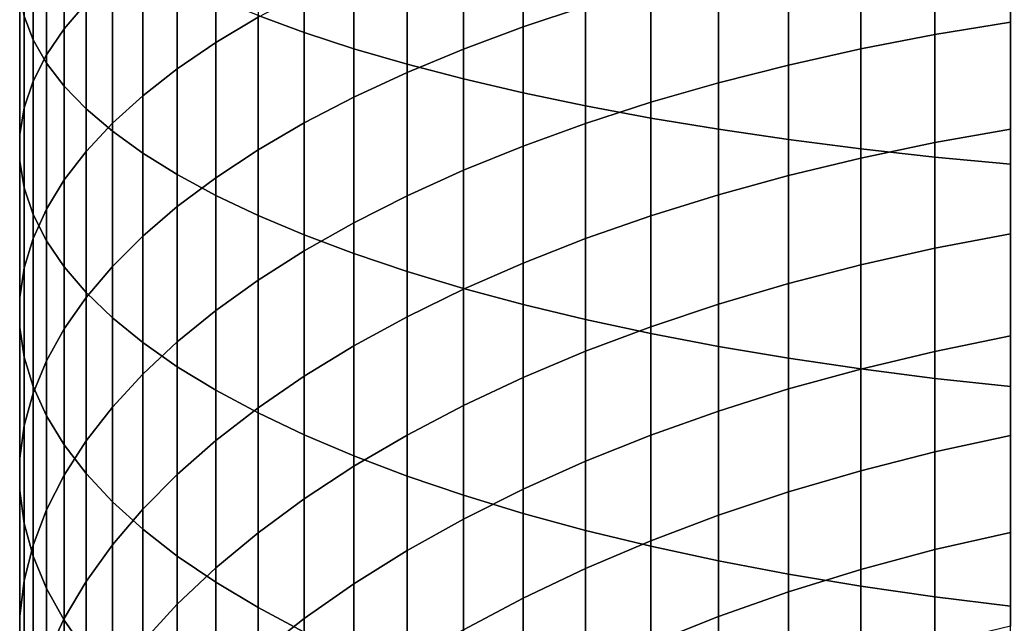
# Model space of a CAD drawing. Header units: metres. Extents: x -109 to 109, y -342 to 66.
# Tile 36 of 256: x -11 to -3.62, y -303.34 to -298.82. Entities that reach past the tile are written whole.
import ezdxf

# ---------------------------------------------------------------- set-up
doc = ezdxf.new("R2010")
doc.units = ezdxf.units.M
doc.layers.add('solid_K_24_62_16_000B91', color=7, linetype='CONTINUOUS')

msp = doc.modelspace()

# ---------------------------------------------------------------- linework, layer by layer
at = {"layer": 'solid_K_24_62_16_000B91'}
for points in [[(-9.208831, -298.793701, 24.35647), (-8.863416, -298.920135, 24.83832), (-8.863416, -297.388336, 25.207731), (-9.208831, -297.281219, 24.721226)], [(-8.863416, -298.920135, 24.83832), (-8.491083, -299.041534, 25.301031), (-8.491083, -297.491211, 25.674915), (-8.863416, -297.388336, 25.207731)], [(-10.962429, -298.798157, 19.046488), (-10.895743, -298.974182, 19.622719), (-10.895743, -297.650299, 19.998432), (-10.962429, -297.497375, 19.415642)], [(-8.491083, -299.041534, 25.301031), (-8.092963, -299.157532, 25.743202), (-8.092963, -297.589508, 26.121361), (-8.491083, -297.491211, 25.674915)], [(-10.498455, -298.699646, 14.668621), (-10.663403, -298.892151, 15.219259), (-10.663403, -297.743896, 15.595203), (-10.498455, -297.573486, 15.037329)], [(-8.092963, -299.157532, 25.743202), (-7.670265, -299.267822, 26.163488), (-7.670265, -297.682922, 26.545708), (-8.092963, -297.589508, 26.121361)], [(-10.895743, -298.974182, 19.622719), (-10.795966, -299.148834, 20.194563), (-10.795966, -297.802032, 20.576784), (-10.895743, -297.650299, 19.998432)], [(-10.663403, -298.892151, 15.219259), (-10.795966, -299.087372, 15.777637), (-10.795966, -297.916718, 16.160921), (-10.663403, -297.743896, 15.595203)], [(-7.670265, -299.267822, 26.163488), (-7.224272, -299.372009, 26.560612), (-7.224272, -297.77121, 26.946671), (-7.670265, -297.682922, 26.545708)], [(-10.795966, -299.148834, 20.194563), (-10.663403, -299.321655, 20.760281), (-10.663403, -297.952148, 21.148943), (-10.795966, -297.802032, 20.576784)], [(-9.208831, -298.806152, 11.713675), (-9.526279, -298.99588, 12.193985), (-9.526279, -297.96817, 12.57647), (-9.208831, -297.797729, 12.088978)], [(-7.224272, -299.372009, 26.560612), (-6.75634, -299.469788, 26.933369), (-6.75634, -297.854065, 27.323029), (-7.224272, -297.77121, 26.946671)], [(-6.75634, -298.721985, 8.861675), (-7.224272, -298.877747, 9.214165), (-7.224272, -297.968903, 9.59431), (-6.75634, -297.827332, 9.23589)], [(-6.75634, -299.469788, 26.933369), (-6.267889, -299.560913, 27.280624), (-6.267889, -297.931244, 27.673643), (-6.75634, -297.854065, 27.323029)], [(-10.795966, -299.087372, 15.777637), (-10.895743, -299.284729, 16.342062), (-10.895743, -298.09137, 16.732765), (-10.795966, -297.916718, 16.160921)], [(-10.663403, -299.321655, 20.760281), (-10.498455, -299.492065, 21.318155), (-10.498455, -298.100189, 21.713169), (-10.663403, -297.952148, 21.148943)], [(-9.526279, -298.99588, 12.193985), (-9.814796, -299.191772, 12.689831), (-9.814796, -298.144104, 13.079731), (-9.526279, -297.96817, 12.57647)], [(-7.224272, -298.877747, 9.214165), (-7.670265, -299.043701, 9.589697), (-7.670265, -298.119751, 9.976159), (-7.224272, -297.968903, 9.59431)], [(-6.267889, -299.560913, 27.280624), (-5.760402, -299.64505, 27.601328), (-5.760402, -298.002533, 27.997446), (-6.267889, -297.931244, 27.673643)], [(-5.760402, -299.64505, 27.601328), (-5.235421, -299.721985, 27.894503), (-5.235421, -298.067719, 28.293453), (-5.760402, -298.002533, 27.997446)], [(-3.571694, -298.842102, 6.90473), (-4.139403, -298.935699, 7.095568), (-4.139403, -298.111298, 7.479708), (-3.571694, -298.02536, 7.28529)], [(-10.895743, -299.284729, 16.342062), (-10.962429, -299.483582, 16.910818), (-10.962429, -298.267395, 17.308996), (-10.895743, -298.09137, 16.732765)], [(-10.498455, -299.492065, 21.318155), (-10.301623, -299.659576, 21.866493), (-10.301623, -298.245697, 22.267748), (-10.498455, -298.100189, 21.713169)], [(-5.235421, -299.721985, 27.894503), (-4.694541, -299.791443, 28.15926), (-4.694541, -298.126556, 28.56077), (-5.235421, -298.067719, 28.293453)], [(-4.139403, -298.935699, 7.095568), (-4.694541, -299.042938, 7.314195), (-4.694541, -298.209717, 7.702436), (-4.139403, -298.111298, 7.479708)], [(-9.814796, -299.191772, 12.689831), (-10.073506, -299.393188, 13.199705), (-10.073506, -298.325043, 13.597231), (-9.814796, -298.144104, 13.079731)], [(-7.670265, -299.043701, 9.589697), (-8.092963, -299.21933, 9.987131), (-8.092963, -298.279419, 10.38028), (-7.670265, -298.119751, 9.976159)], [(-4.694541, -299.791443, 28.15926), (-4.139403, -299.853241, 28.394794), (-4.139403, -298.178925, 28.79858), (-4.694541, -298.126556, 28.56077)], [(-4.139403, -299.853241, 28.394794), (-3.571694, -299.907166, 28.600389), (-3.571694, -298.22464, 29.006163), (-4.139403, -298.178925, 28.79858)], [(-10.301623, -299.659576, 21.866493), (-10.073506, -299.823639, 22.403629), (-10.073506, -298.388214, 22.810999), (-10.301623, -298.245697, 22.267748)], [(-4.694541, -299.042938, 7.314195), (-5.235421, -299.163452, 7.559947), (-5.235421, -298.320343, 7.952797), (-4.694541, -298.209717, 7.702436)], [(-10.962429, -299.483582, 16.910818), (-10.995823, -299.68335, 17.482178), (-10.995823, -298.444214, 17.887867), (-10.962429, -298.267395, 17.308996)], [(-10.073506, -299.393188, 13.199705), (-10.301623, -299.599548, 13.72206), (-10.301623, -298.510406, 14.127398), (-10.073506, -298.325043, 13.597231)], [(-8.092963, -299.21933, 9.987131), (-8.491083, -299.404114, 10.405261), (-8.491083, -298.447357, 10.805443), (-8.092963, -298.279419, 10.38028)], [(-5.235421, -299.163452, 7.559947), (-5.760402, -299.296936, 7.832077), (-5.760402, -298.442871, 8.230032), (-5.235421, -298.320343, 7.952797)], [(-10.073506, -299.823639, 22.403629), (-9.814796, -299.983795, 22.927931), (-9.814796, -298.527344, 23.341269), (-10.073506, -298.388214, 22.810999)], [(-10.995823, -299.68335, 17.482178), (-10.995823, -299.883392, 18.054407), (-10.995823, -298.621338, 18.467617), (-10.995823, -298.444214, 17.887867)], [(-8.491083, -299.404114, 10.405261), (-8.863416, -299.597473, 10.842815), (-8.863416, -298.623108, 11.250359), (-8.491083, -298.447357, 10.805443)], [(-5.760402, -299.296936, 7.832077), (-6.267889, -299.442932, 8.129759), (-6.267889, -298.576874, 8.533298), (-5.760402, -298.442871, 8.230032)], [(-10.301623, -299.599548, 13.72206), (-10.498455, -299.810181, 14.25531), (-10.498455, -298.699646, 14.668621), (-10.301623, -298.510406, 14.127398)], [(-9.814796, -299.983795, 22.927931), (-9.526279, -300.139557, 23.437805), (-9.526279, -298.662628, 23.856947), (-9.814796, -298.527344, 23.341269)], [(-10.995823, -299.883392, 18.054407), (-10.962429, -300.08316, 18.625767), (-10.962429, -298.798157, 19.046488), (-10.995823, -298.621338, 18.467617)], [(-8.863416, -299.597473, 10.842815), (-9.208831, -299.798828, 11.298467), (-9.208831, -298.806152, 11.713675), (-8.863416, -298.623108, 11.250359)], [(-6.267889, -299.442932, 8.129759), (-6.75634, -299.601013, 8.452089), (-6.75634, -298.721985, 8.861675), (-6.267889, -298.576874, 8.533298)], [(-10.498455, -299.810181, 14.25531), (-10.663403, -300.024506, 14.797834), (-10.663403, -298.892151, 15.219259), (-10.498455, -298.699646, 14.668621)], [(-9.526279, -300.139557, 23.437805), (-9.208831, -300.290436, 23.931705), (-9.208831, -298.793701, 24.35647), (-9.526279, -298.662628, 23.856947)], [(-6.75634, -299.601013, 8.452089), (-7.224272, -299.770721, 8.798089), (-7.224272, -298.877747, 9.214165), (-6.75634, -298.721985, 8.861675)], [(-10.962429, -300.08316, 18.625767), (-10.895743, -300.282013, 19.194523), (-10.895743, -298.974182, 19.622719), (-10.962429, -298.798157, 19.046488)], [(-9.208831, -299.798828, 11.298467), (-9.526279, -300.007568, 11.77083), (-9.526279, -298.99588, 12.193985), (-9.208831, -298.806152, 11.713675)], [(-9.208831, -300.290436, 23.931705), (-8.863416, -300.435944, 24.408133), (-8.863416, -298.920135, 24.83832), (-9.208831, -298.793701, 24.35647)], [(-3.571694, -299.643005, 6.491911), (-4.139403, -299.744141, 6.678866), (-4.139403, -298.935699, 7.095568), (-3.571694, -298.842102, 6.90473)], [(-10.663403, -300.024506, 14.797834), (-10.795966, -300.241852, 15.347985), (-10.795966, -299.087372, 15.777637), (-10.663403, -298.892151, 15.219259)], [(-8.863416, -300.435944, 24.408133), (-8.491083, -300.575714, 24.865637), (-8.491083, -299.041534, 25.301031), (-8.863416, -298.920135, 24.83832)], [(-7.224272, -299.770721, 8.798089), (-7.670265, -299.951508, 9.166706), (-7.670265, -299.043701, 9.589697), (-7.224272, -298.877747, 9.214165)], [(-10.895743, -300.282013, 19.194523), (-10.795966, -300.47937, 19.758947), (-10.795966, -299.148834, 20.194563), (-10.895743, -298.974182, 19.622719)], [(-9.526279, -300.007568, 11.77083), (-9.814796, -300.223053, 12.258471), (-9.814796, -299.191772, 12.689831), (-9.526279, -298.99588, 12.193985)], [(-4.139403, -299.744141, 6.678866), (-4.694541, -299.860016, 6.893044), (-4.694541, -299.042938, 7.314195), (-4.139403, -298.935699, 7.095568)], [(-8.491083, -300.575714, 24.865637), (-8.092963, -300.709259, 25.30283), (-8.092963, -299.157532, 25.743202), (-8.491083, -299.041534, 25.301031)], [(-7.670265, -299.951508, 9.166706), (-8.092963, -300.142822, 9.556823), (-8.092963, -299.21933, 9.987131), (-7.670265, -299.043701, 9.589697)], [(-4.694541, -299.860016, 6.893044), (-5.235421, -299.990234, 7.133795), (-5.235421, -299.163452, 7.559947), (-4.694541, -299.042938, 7.314195)], [(-10.795966, -300.241852, 15.347985), (-10.895743, -300.461517, 15.904094), (-10.895743, -299.284729, 16.342062), (-10.795966, -299.087372, 15.777637)], [(-10.795966, -300.47937, 19.758947), (-10.663403, -300.674591, 20.317327), (-10.663403, -299.321655, 20.760281), (-10.795966, -299.148834, 20.194563)], [(-9.814796, -300.223053, 12.258471), (-10.073506, -300.444641, 12.759911), (-10.073506, -299.393188, 13.199705), (-9.814796, -299.191772, 12.689831)], [(-8.092963, -300.142822, 9.556823), (-8.491083, -300.344116, 9.967253), (-8.491083, -299.404114, 10.405261), (-8.092963, -299.21933, 9.987131)], [(-8.092963, -300.709259, 25.30283), (-7.670265, -300.836182, 25.718386), (-7.670265, -299.267822, 26.163488), (-8.092963, -299.157532, 25.743202)], [(-5.235421, -299.990234, 7.133795), (-5.760402, -300.13446, 7.400388), (-5.760402, -299.296936, 7.832077), (-5.235421, -299.163452, 7.559947)], [(-10.895743, -300.461517, 15.904094), (-10.962429, -300.682892, 16.46447), (-10.962429, -299.483582, 16.910818), (-10.895743, -299.284729, 16.342062)], [(-7.670265, -300.836182, 25.718386), (-7.224272, -300.956146, 26.111038), (-7.224272, -299.372009, 26.560612), (-7.670265, -299.267822, 26.163488)], [(-5.760402, -300.13446, 7.400388), (-6.267889, -300.292206, 7.692013), (-6.267889, -299.442932, 8.129759), (-5.760402, -299.296936, 7.832077)], [(-10.663403, -300.674591, 20.317327), (-10.498455, -300.867096, 20.867964), (-10.498455, -299.492065, 21.318155), (-10.663403, -299.321655, 20.760281)], [(-7.224272, -300.956146, 26.111038), (-6.75634, -301.068726, 26.479601), (-6.75634, -299.469788, 26.933369), (-7.224272, -299.372009, 26.560612)], [(-10.073506, -300.444641, 12.759911), (-10.301623, -300.671631, 13.273623), (-10.301623, -299.599548, 13.72206), (-10.073506, -299.393188, 13.199705)], [(-8.491083, -300.344116, 9.967253), (-8.863416, -300.554779, 10.39675), (-8.863416, -299.597473, 10.842815), (-8.491083, -299.404114, 10.405261)], [(-6.267889, -300.292206, 7.692013), (-6.75634, -300.463013, 8.007784), (-6.75634, -299.601013, 8.452089), (-6.267889, -299.442932, 8.129759)], [(-10.962429, -300.682892, 16.46447), (-10.995823, -300.905273, 17.027411), (-10.995823, -299.68335, 17.482178), (-10.962429, -299.483582, 16.910818)], [(-10.498455, -300.867096, 20.867964), (-10.301623, -301.056335, 21.409187), (-10.301623, -299.659576, 21.866493), (-10.498455, -299.492065, 21.318155)], [(-6.75634, -301.068726, 26.479601), (-6.267889, -301.173615, 26.822948), (-6.267889, -299.560913, 27.280624), (-6.75634, -299.469788, 26.933369)], [(-6.267889, -301.173615, 26.822948), (-5.760402, -301.270477, 27.140041), (-5.760402, -299.64505, 27.601328), (-6.267889, -299.560913, 27.280624)], [(-10.301623, -300.671631, 13.273623), (-10.498455, -300.903381, 13.798051), (-10.498455, -299.810181, 14.25531), (-10.301623, -299.599548, 13.72206)], [(-10.301623, -301.056335, 21.409187), (-10.073506, -301.241699, 21.939356), (-10.073506, -299.823639, 22.403629), (-10.301623, -299.659576, 21.866493)], [(-8.863416, -300.554779, 10.39675), (-9.208831, -300.774139, 10.844011), (-9.208831, -299.798828, 11.298467), (-8.863416, -299.597473, 10.842815)], [(-6.75634, -300.463013, 8.007784), (-7.224272, -300.646362, 8.346743), (-7.224272, -299.770721, 8.798089), (-6.75634, -299.601013, 8.452089)], [(-5.760402, -301.270477, 27.140041), (-5.235421, -301.359009, 27.429918), (-5.235421, -299.721985, 27.894503), (-5.760402, -299.64505, 27.601328)], [(-3.571694, -300.426849, 6.047489), (-4.139403, -300.535339, 6.230264), (-4.139403, -299.744141, 6.678866), (-3.571694, -299.643005, 6.491911)], [(-10.995823, -300.905273, 17.027411), (-10.995823, -301.128021, 17.591209), (-10.995823, -299.883392, 18.054407), (-10.995823, -299.68335, 17.482178)], [(-5.235421, -301.359009, 27.429918), (-4.694541, -301.438965, 27.691694), (-4.694541, -299.791443, 28.15926), (-5.235421, -299.721985, 27.894503)], [(-10.498455, -300.903381, 13.798051), (-10.663403, -301.13916, 14.331599), (-10.663403, -300.024506, 14.797834), (-10.498455, -299.810181, 14.25531)], [(-9.208831, -300.774139, 10.844011), (-9.526279, -301.001556, 11.307677), (-9.526279, -300.007568, 11.77083), (-9.208831, -299.798828, 11.298467)], [(-7.224272, -300.646362, 8.346743), (-7.670265, -300.841705, 8.707859), (-7.670265, -299.951508, 9.166706), (-7.224272, -299.770721, 8.798089)], [(-4.139403, -300.535339, 6.230264), (-4.694541, -300.659637, 6.439652), (-4.694541, -299.860016, 6.893044), (-4.139403, -299.744141, 6.678866)], [(-4.694541, -301.438965, 27.691694), (-4.139403, -301.510101, 27.924578), (-4.139403, -299.853241, 28.394794), (-4.694541, -299.791443, 28.15926)], [(-10.995823, -301.128021, 17.591209), (-10.962429, -301.350403, 18.15415), (-10.962429, -300.08316, 18.625767), (-10.995823, -299.883392, 18.054407)], [(-10.073506, -301.241699, 21.939356), (-9.814796, -301.422638, 22.456854), (-9.814796, -299.983795, 22.927931), (-10.073506, -299.823639, 22.403629)], [(-4.694541, -300.659637, 6.439652), (-5.235421, -300.799377, 6.67502), (-5.235421, -299.990234, 7.133795), (-4.694541, -299.860016, 6.893044)], [(-4.139403, -301.510101, 27.924578), (-3.571694, -301.572205, 28.127859), (-3.571694, -299.907166, 28.600389), (-4.139403, -299.853241, 28.394794)], [(-7.670265, -300.841705, 8.707859), (-8.092963, -301.048431, 9.090037), (-8.092963, -300.142822, 9.556823), (-7.670265, -299.951508, 9.166706)], [(-10.663403, -301.13916, 14.331599), (-10.795966, -301.378265, 14.872648), (-10.795966, -300.241852, 15.347985), (-10.663403, -300.024506, 14.797834)], [(-9.814796, -301.422638, 22.456854), (-9.526279, -301.598572, 22.960115), (-9.526279, -300.139557, 23.437805), (-9.814796, -299.983795, 22.927931)], [(-9.526279, -301.001556, 11.307677), (-9.814796, -301.236298, 11.786341), (-9.814796, -300.223053, 12.258471), (-9.526279, -300.007568, 11.77083)], [(-5.235421, -300.799377, 6.67502), (-5.760402, -300.954102, 6.935651), (-5.760402, -300.13446, 7.400388), (-5.235421, -299.990234, 7.133795)], [(-10.962429, -301.350403, 18.15415), (-10.895743, -301.571747, 18.714525), (-10.895743, -300.282013, 19.194523), (-10.962429, -300.08316, 18.625767)], [(-9.526279, -301.598572, 22.960115), (-9.208831, -301.769012, 23.447607), (-9.208831, -300.290436, 23.931705), (-9.526279, -300.139557, 23.437805)], [(-8.092963, -301.048431, 9.090037), (-8.491083, -301.26593, 9.492116), (-8.491083, -300.344116, 9.967253), (-8.092963, -300.142822, 9.556823)], [(-5.760402, -300.954102, 6.935651), (-6.267889, -301.123352, 7.220755), (-6.267889, -300.292206, 7.692013), (-5.760402, -300.13446, 7.400388)], [(-10.795966, -301.378265, 14.872648), (-10.895743, -301.619934, 15.419557), (-10.895743, -300.461517, 15.904094), (-10.795966, -300.241852, 15.347985)], [(-9.814796, -301.236298, 11.786341), (-10.073506, -301.477722, 12.278546), (-10.073506, -300.444641, 12.759911), (-9.814796, -300.223053, 12.258471)], [(-10.895743, -301.571747, 18.714525), (-10.795966, -301.791443, 19.270634), (-10.795966, -300.47937, 19.758947), (-10.895743, -300.282013, 19.194523)], [(-9.208831, -301.769012, 23.447607), (-8.863416, -301.933441, 23.917852), (-8.863416, -300.435944, 24.408133), (-9.208831, -300.290436, 23.931705)], [(-6.267889, -301.123352, 7.220755), (-6.75634, -301.30661, 7.529465), (-6.75634, -300.463013, 8.007784), (-6.267889, -300.292206, 7.692013)], [(-8.491083, -301.26593, 9.492116), (-8.863416, -301.493561, 9.912874), (-8.863416, -300.554779, 10.39675), (-8.491083, -300.344116, 9.967253)], [(-10.895743, -301.619934, 15.419557), (-10.962429, -301.863464, 15.970661), (-10.962429, -300.682892, 16.46447), (-10.895743, -300.461517, 15.904094)], [(-10.073506, -301.477722, 12.278546), (-10.301623, -301.725006, 12.7828), (-10.301623, -300.671631, 13.273623), (-10.073506, -300.444641, 12.759911)], [(-8.863416, -301.933441, 23.917852), (-8.491083, -302.091309, 24.369421), (-8.491083, -300.575714, 24.865637), (-8.863416, -300.435944, 24.408133)], [(-6.75634, -301.30661, 7.529465), (-7.224272, -301.503326, 7.860844), (-7.224272, -300.646362, 8.346743), (-6.75634, -300.463013, 8.007784)], [(-3.571694, -301.192322, 5.572172), (-4.139403, -301.308014, 5.750474), (-4.139403, -300.535339, 6.230264), (-3.571694, -300.426849, 6.047489)], [(-10.795966, -301.791443, 19.270634), (-10.663403, -302.008789, 19.820786), (-10.663403, -300.674591, 20.317327), (-10.795966, -300.47937, 19.758947)], [(-4.139403, -301.308014, 5.750474), (-4.694541, -301.440582, 5.954741), (-4.694541, -300.659637, 6.439652), (-4.139403, -300.535339, 6.230264)], [(-8.863416, -301.493561, 9.912874), (-9.208831, -301.73056, 10.351034), (-9.208831, -300.774139, 10.844011), (-8.863416, -300.554779, 10.39675)], [(-8.491083, -302.091309, 24.369421), (-8.092963, -302.242188, 24.800943), (-8.092963, -300.709259, 25.30283), (-8.491083, -300.575714, 24.865637)], [(-10.962429, -301.863464, 15.970661), (-10.995823, -302.108124, 16.524288), (-10.995823, -300.905273, 17.027411), (-10.962429, -300.682892, 16.46447)], [(-10.663403, -302.008789, 19.820786), (-10.498455, -302.223083, 20.36331), (-10.498455, -300.867096, 20.867964), (-10.663403, -300.674591, 20.317327)], [(-10.301623, -301.725006, 12.7828), (-10.498455, -301.977478, 13.297571), (-10.498455, -300.903381, 13.798051), (-10.301623, -300.671631, 13.273623)], [(-7.224272, -301.503326, 7.860844), (-7.670265, -301.712921, 8.213886), (-7.670265, -300.841705, 8.707859), (-7.224272, -300.646362, 8.346743)], [(-4.694541, -301.440582, 5.954741), (-5.235421, -301.589569, 6.184351), (-5.235421, -300.799377, 6.67502), (-4.694541, -300.659637, 6.439652)], [(-8.092963, -302.242188, 24.800943), (-7.670265, -302.38559, 25.211107), (-7.670265, -300.836182, 25.718386), (-8.092963, -300.709259, 25.30283)], [(-9.208831, -301.73056, 10.351034), (-9.526279, -301.976288, 10.805265), (-9.526279, -301.001556, 11.307677), (-9.208831, -300.774139, 10.844011)], [(-7.670265, -301.712921, 8.213886), (-8.092963, -301.934723, 8.587518), (-8.092963, -301.048431, 9.090037), (-7.670265, -300.841705, 8.707859)], [(-7.670265, -302.38559, 25.211107), (-7.224272, -302.521088, 25.598667), (-7.224272, -300.956146, 26.111038), (-7.670265, -300.836182, 25.718386)], [(-5.235421, -301.589569, 6.184351), (-5.760402, -301.754547, 6.438606), (-5.760402, -300.954102, 6.935651), (-5.235421, -300.799377, 6.67502)], [(-10.995823, -302.108124, 16.524288), (-10.995823, -302.353149, 17.078758), (-10.995823, -301.128021, 17.591209), (-10.995823, -300.905273, 17.027411)], [(-10.498455, -301.977478, 13.297571), (-10.663403, -302.234344, 13.821295), (-10.663403, -301.13916, 14.331599), (-10.498455, -300.903381, 13.798051)], [(-10.498455, -302.223083, 20.36331), (-10.301623, -302.433746, 20.896561), (-10.301623, -301.056335, 21.409187), (-10.498455, -300.867096, 20.867964)], [(-7.224272, -302.521088, 25.598667), (-6.75634, -302.648285, 25.962446), (-6.75634, -301.068726, 26.479601), (-7.224272, -300.956146, 26.111038)], [(-5.760402, -301.754547, 6.438606), (-6.267889, -301.935028, 6.716735), (-6.267889, -301.123352, 7.220755), (-5.760402, -300.954102, 6.935651)], [(-10.301623, -302.433746, 20.896561), (-10.073506, -302.640106, 21.418915), (-10.073506, -301.241699, 21.939356), (-10.301623, -301.056335, 21.409187)], [(-9.526279, -301.976288, 10.805265), (-9.814796, -302.229919, 11.274187), (-9.814796, -301.236298, 11.786341), (-9.526279, -301.001556, 11.307677)], [(-8.092963, -301.934723, 8.587518), (-8.491083, -302.168091, 8.980605), (-8.491083, -301.26593, 9.492116), (-8.092963, -301.048431, 9.090037)], [(-6.75634, -302.648285, 25.962446), (-6.267889, -302.766754, 26.30134), (-6.267889, -301.173615, 26.822948), (-6.75634, -301.068726, 26.479601)], [(-10.995823, -302.353149, 17.078758), (-10.962429, -302.597809, 17.632387), (-10.962429, -301.350403, 18.15415), (-10.995823, -301.128021, 17.591209)], [(-10.663403, -302.234344, 13.821295), (-10.795966, -302.494812, 14.352383), (-10.795966, -301.378265, 14.872648), (-10.663403, -301.13916, 14.331599)], [(-6.267889, -301.935028, 6.716735), (-6.75634, -302.130463, 7.017894), (-6.75634, -301.30661, 7.529465), (-6.267889, -301.123352, 7.220755)], [(-6.267889, -302.766754, 26.30134), (-5.760402, -302.87619, 26.614321), (-5.760402, -301.270477, 27.140041), (-6.267889, -301.173615, 26.822948)], [(-3.571694, -301.938232, 5.066713), (-4.139403, -302.060944, 5.240262), (-4.139403, -301.308014, 5.750474), (-3.571694, -301.192322, 5.572172)], [(-9.814796, -302.229919, 11.274187), (-10.073506, -302.490784, 11.756377), (-10.073506, -301.477722, 12.278546), (-9.814796, -301.236298, 11.786341)], [(-10.073506, -302.640106, 21.418915), (-9.814796, -302.841522, 21.928789), (-9.814796, -301.422638, 22.456854), (-10.073506, -301.241699, 21.939356)], [(-8.491083, -302.168091, 8.980605), (-8.863416, -302.412292, 9.391954), (-8.863416, -301.493561, 9.912874), (-8.491083, -301.26593, 9.492116)], [(-5.760402, -302.87619, 26.614321), (-5.235421, -302.976227, 26.900434), (-5.235421, -301.359009, 27.429918), (-5.760402, -301.270477, 27.140041)], [(-10.962429, -302.597809, 17.632387), (-10.895743, -302.841339, 18.183491), (-10.895743, -301.571747, 18.714525), (-10.962429, -301.350403, 18.15415)], [(-6.75634, -302.130463, 7.017894), (-7.224272, -302.34024, 7.341166), (-7.224272, -301.503326, 7.860844), (-6.75634, -301.30661, 7.529465)], [(-5.235421, -302.976227, 26.900434), (-4.694541, -303.066559, 27.158815), (-4.694541, -301.438965, 27.691694), (-5.235421, -301.359009, 27.429918)], [(-4.139403, -302.060944, 5.240262), (-4.694541, -302.201538, 5.439081), (-4.694541, -301.440582, 5.954741), (-4.139403, -301.308014, 5.750474)], [(-10.795966, -302.494812, 14.352383), (-10.895743, -302.758118, 14.88922), (-10.895743, -301.619934, 15.419557), (-10.795966, -301.378265, 14.872648)], [(-9.814796, -302.841522, 21.928789), (-9.526279, -303.037415, 22.424635), (-9.526279, -301.598572, 22.960115), (-9.814796, -301.422638, 22.456854)], [(-10.073506, -302.490784, 11.756377), (-10.301623, -302.757996, 12.250371), (-10.301623, -301.725006, 12.7828), (-10.073506, -301.477722, 12.278546)], [(-8.863416, -302.412292, 9.391954), (-9.208831, -302.666565, 9.820317), (-9.208831, -301.73056, 10.351034), (-8.863416, -301.493561, 9.912874)], [(-7.224272, -302.34024, 7.341166), (-7.670265, -302.563751, 7.685572), (-7.670265, -301.712921, 8.213886), (-7.224272, -301.503326, 7.860844)], [(-4.694541, -302.201538, 5.439081), (-5.235421, -302.359589, 5.662568), (-5.235421, -301.589569, 6.184351), (-4.694541, -301.440582, 5.954741)], [(-4.694541, -303.066559, 27.158815), (-4.139403, -303.146942, 27.388678), (-4.139403, -301.510101, 27.924578), (-4.694541, -301.438965, 27.691694)], [(-4.139403, -303.146942, 27.388678), (-3.571694, -303.217072, 27.589321), (-3.571694, -301.572205, 28.127859), (-4.139403, -301.510101, 27.924578)], [(-10.895743, -302.841339, 18.183491), (-10.795966, -303.083008, 18.730398), (-10.795966, -301.791443, 19.270634), (-10.895743, -301.571747, 18.714525)], [(-10.895743, -302.758118, 14.88922), (-10.962429, -303.023438, 15.430177), (-10.962429, -301.863464, 15.970661), (-10.895743, -301.619934, 15.419557)], [(-9.526279, -303.037415, 22.424635), (-9.208831, -303.227142, 22.904945), (-9.208831, -301.769012, 23.447607), (-9.526279, -301.598572, 22.960115)], [(-5.235421, -302.359589, 5.662568), (-5.760402, -302.534576, 5.910043), (-5.760402, -301.754547, 6.438606), (-5.235421, -301.589569, 6.184351)], [(-10.301623, -302.757996, 12.250371), (-10.498455, -303.030792, 12.754666), (-10.498455, -301.977478, 13.297571), (-10.301623, -301.725006, 12.7828)], [(-9.208831, -302.666565, 9.820317), (-9.526279, -302.930206, 10.264391), (-9.526279, -301.976288, 10.805265), (-9.208831, -301.73056, 10.351034)], [(-7.670265, -302.563751, 7.685572), (-8.092963, -302.800262, 8.050063), (-8.092963, -301.934723, 8.587518), (-7.670265, -301.712921, 8.213886)], [(-10.795966, -303.083008, 18.730398), (-10.663403, -303.322113, 19.271448), (-10.663403, -302.008789, 19.820786), (-10.795966, -301.791443, 19.270634)], [(-9.208831, -303.227142, 22.904945), (-8.863416, -303.410156, 23.368261), (-8.863416, -301.933441, 23.917852), (-9.208831, -301.769012, 23.447607)], [(-5.760402, -302.534576, 5.910043), (-6.267889, -302.726013, 6.180756), (-6.267889, -301.935028, 6.716735), (-5.760402, -301.754547, 6.438606)], [(-10.962429, -303.023438, 15.430177), (-10.995823, -303.289948, 15.973611), (-10.995823, -302.108124, 16.524288), (-10.962429, -301.863464, 15.970661)], [(-8.863416, -303.410156, 23.368261), (-8.491083, -303.585938, 23.813177), (-8.491083, -302.091309, 24.369421), (-8.863416, -301.933441, 23.917852)], [(-8.092963, -302.800262, 8.050063), (-8.491083, -303.049103, 8.433535), (-8.491083, -302.168091, 8.980605), (-8.092963, -301.934723, 8.587518)], [(-6.267889, -302.726013, 6.180756), (-6.75634, -302.933289, 6.473883), (-6.75634, -302.130463, 7.017894), (-6.267889, -301.935028, 6.716735)], [(-3.571694, -302.663391, 4.531919), (-4.139403, -302.792938, 4.700436), (-4.139403, -302.060944, 5.240262), (-3.571694, -301.938232, 5.066713)], [(-10.498455, -303.030792, 12.754666), (-10.663403, -303.308319, 13.267734), (-10.663403, -302.234344, 13.821295), (-10.498455, -301.977478, 13.297571)], [(-10.663403, -303.322113, 19.271448), (-10.498455, -303.557892, 19.804996), (-10.498455, -302.223083, 20.36331), (-10.663403, -302.008789, 19.820786)], [(-9.526279, -302.930206, 10.264391), (-9.814796, -303.202362, 10.722828), (-9.814796, -302.229919, 11.274187), (-9.526279, -301.976288, 10.805265)], [(-8.491083, -303.585938, 23.813177), (-8.092963, -303.753876, 24.23834), (-8.092963, -302.242188, 24.800943), (-8.491083, -302.091309, 24.369421)], [(-4.139403, -302.792938, 4.700436), (-4.694541, -302.941345, 4.893493), (-4.694541, -302.201538, 5.439081), (-4.139403, -302.060944, 5.240262)], [(-10.995823, -303.289948, 15.973611), (-10.995823, -303.556885, 16.517872), (-10.995823, -302.353149, 17.078758), (-10.995823, -302.108124, 16.524288)], [(-8.491083, -303.049103, 8.433535), (-8.863416, -303.309509, 8.834822), (-8.863416, -302.412292, 9.391954), (-8.491083, -302.168091, 8.980605)], [(-6.75634, -302.933289, 6.473883), (-7.224272, -303.155792, 6.788535), (-7.224272, -302.34024, 7.341166), (-6.75634, -302.130463, 7.017894)], [(-10.663403, -303.308319, 13.267734), (-10.795966, -303.589752, 13.788014), (-10.795966, -302.494812, 14.352383), (-10.663403, -302.234344, 13.821295)], [(-10.498455, -303.557892, 19.804996), (-10.301623, -303.789642, 20.329424), (-10.301623, -302.433746, 20.896561), (-10.498455, -302.223083, 20.36331)], [(-9.814796, -303.202362, 10.722828), (-10.073506, -303.482208, 11.194235), (-10.073506, -302.490784, 11.756377), (-9.814796, -302.229919, 11.274187)], [(-8.092963, -303.753876, 24.23834), (-7.670265, -303.913544, 24.64246), (-7.670265, -302.38559, 25.211107), (-8.092963, -302.242188, 24.800943)], [(-4.694541, -302.941345, 4.893493), (-5.235421, -303.108154, 5.110501), (-5.235421, -302.359589, 5.662568), (-4.694541, -302.201538, 5.439081)], [(-10.995823, -303.556885, 16.517872), (-10.962429, -303.823425, 17.061304), (-10.962429, -302.597809, 17.632387), (-10.995823, -302.353149, 17.078758)], [(-7.224272, -303.155792, 6.788535), (-7.670265, -303.392822, 7.123756), (-7.670265, -302.563751, 7.685572), (-7.224272, -302.34024, 7.341166)], [(-7.670265, -303.913544, 24.64246), (-7.224272, -304.064362, 25.024311), (-7.224272, -302.521088, 25.598667), (-7.670265, -302.38559, 25.211107)], [(-5.235421, -303.108154, 5.110501), (-5.760402, -303.292877, 5.350803), (-5.760402, -302.534576, 5.910043), (-5.235421, -302.359589, 5.662568)], [(-10.301623, -303.789642, 20.329424), (-10.073506, -304.016663, 20.843138), (-10.073506, -302.640106, 21.418915), (-10.301623, -302.433746, 20.896561)], [(-8.863416, -303.309509, 8.834822), (-9.208831, -303.580688, 9.252705), (-9.208831, -302.666565, 9.820317), (-8.863416, -302.412292, 9.391954)], [(-10.795966, -303.589752, 13.788014), (-10.895743, -303.874237, 14.313928), (-10.895743, -302.758118, 14.88922), (-10.795966, -302.494812, 14.352383)], [(-10.073506, -303.482208, 11.194235), (-10.301623, -303.768921, 11.677182), (-10.301623, -302.757996, 12.250371), (-10.073506, -302.490784, 11.756377)], [(-7.224272, -304.064362, 25.024311), (-6.75634, -304.205963, 25.38273), (-6.75634, -302.648285, 25.962446), (-7.224272, -302.521088, 25.598667)], [(-5.760402, -303.292877, 5.350803), (-6.267889, -303.494965, 5.613668), (-6.267889, -302.726013, 6.180756), (-5.760402, -302.534576, 5.910043)], [(-10.962429, -303.823425, 17.061304), (-10.895743, -304.088745, 17.602262), (-10.895743, -302.841339, 18.183491), (-10.962429, -302.597809, 17.632387)], [(-7.670265, -303.392822, 7.123756), (-8.092963, -303.643707, 7.478528), (-8.092963, -302.800262, 8.050063), (-7.670265, -302.563751, 7.685572)], [(-10.073506, -304.016663, 20.843138), (-9.814796, -304.238251, 21.344576), (-9.814796, -302.841522, 21.928789), (-10.073506, -302.640106, 21.418915)], [(-9.208831, -303.580688, 9.252705), (-9.526279, -303.861816, 9.685915), (-9.526279, -302.930206, 10.264391), (-9.208831, -302.666565, 9.820317)], [(-6.75634, -304.205963, 25.38273), (-6.267889, -304.33786, 25.716631), (-6.267889, -302.766754, 26.30134), (-6.75634, -302.648285, 25.962446)], [(-3.571694, -303.366669, 3.968637), (-4.139403, -303.502838, 4.131856), (-4.139403, -302.792938, 4.700436), (-3.571694, -302.663391, 4.531919)], [(-10.895743, -303.874237, 14.313928), (-10.962429, -304.160919, 14.843877), (-10.962429, -303.023438, 15.430177), (-10.895743, -302.758118, 14.88922)], [(-10.301623, -303.768921, 11.677182), (-10.498455, -304.061584, 12.170201), (-10.498455, -303.030792, 12.754666), (-10.301623, -302.757996, 12.250371)], [(-6.267889, -303.494965, 5.613668), (-6.75634, -303.713776, 5.898299), (-6.75634, -302.933289, 6.473883), (-6.267889, -302.726013, 6.180756)], [(-8.092963, -303.643707, 7.478528), (-8.491083, -303.907623, 7.851774), (-8.491083, -303.049103, 8.433535), (-8.092963, -302.800262, 8.050063)], [(-6.267889, -304.33786, 25.716631), (-5.760402, -304.459686, 26.025), (-5.760402, -302.87619, 26.614321), (-6.267889, -302.766754, 26.30134)], [(-4.139403, -303.502838, 4.131856), (-4.694541, -303.658813, 4.318843), (-4.694541, -302.941345, 4.893493), (-4.139403, -302.792938, 4.700436)], [(-10.895743, -304.088745, 17.602262), (-10.795966, -304.35202, 18.139099), (-10.795966, -303.083008, 18.730398), (-10.895743, -302.841339, 18.183491)], [(-9.814796, -304.238251, 21.344576), (-9.526279, -304.453735, 21.832218), (-9.526279, -303.037415, 22.424635), (-9.814796, -302.841522, 21.928789)], [(-5.760402, -304.459686, 26.025), (-5.235421, -304.571045, 26.306898), (-5.235421, -302.976227, 26.900434), (-5.760402, -302.87619, 26.614321)], [(-9.526279, -303.861816, 9.685915), (-9.814796, -304.152008, 10.133138), (-9.814796, -303.202362, 10.722828), (-9.526279, -302.930206, 10.264391)], [(-6.75634, -303.713776, 5.898299), (-7.224272, -303.948639, 6.20383), (-7.224272, -303.155792, 6.788535), (-6.75634, -302.933289, 6.473883)], [(-4.694541, -303.658813, 4.318843), (-5.235421, -303.834167, 4.529028), (-5.235421, -303.108154, 5.110501), (-4.694541, -302.941345, 4.893493)], [(-5.235421, -304.571045, 26.306898), (-4.694541, -304.6716, 26.561472), (-4.694541, -303.066559, 27.158815), (-5.235421, -302.976227, 26.900434)], [(-10.962429, -304.160919, 14.843877), (-10.995823, -304.448883, 15.376253), (-10.995823, -303.289948, 15.973611), (-10.962429, -303.023438, 15.430177)], [(-10.498455, -304.061584, 12.170201), (-10.663403, -304.359375, 12.671796), (-10.663403, -303.308319, 13.267734), (-10.498455, -303.030792, 12.754666)], [(-9.526279, -304.453735, 21.832218), (-9.208831, -304.662476, 22.304581), (-9.208831, -303.227142, 22.904945), (-9.526279, -303.037415, 22.424635)], [(-8.491083, -303.907623, 7.851774), (-8.863416, -304.183838, 8.24236), (-8.863416, -303.309509, 8.834822), (-8.491083, -303.049103, 8.433535)], [(-10.795966, -304.35202, 18.139099), (-10.663403, -304.612518, 18.670187), (-10.663403, -303.322113, 19.271448), (-10.795966, -303.083008, 18.730398)], [(-5.235421, -303.834167, 4.529028), (-5.760402, -304.02832, 4.761774), (-5.760402, -303.292877, 5.350803), (-5.235421, -303.108154, 5.110501)], [(-4.694541, -304.6716, 26.561472), (-4.139403, -304.761078, 26.787947), (-4.139403, -303.146942, 27.388678), (-4.694541, -303.066559, 27.158815)], [(-9.814796, -304.152008, 10.133138), (-10.073506, -304.450439, 10.593013), (-10.073506, -303.482208, 11.194235), (-9.814796, -303.202362, 10.722828)], [(-7.224272, -303.948639, 6.20383), (-7.670265, -304.198853, 6.529334), (-7.670265, -303.392822, 7.123756), (-7.224272, -303.155792, 6.788535)], [(-4.139403, -304.761078, 26.787947), (-3.571694, -304.839172, 26.985634), (-3.571694, -303.217072, 27.589321), (-4.139403, -303.146942, 27.388678)], [(-9.208831, -304.662476, 22.304581), (-8.863416, -304.863831, 22.760231), (-8.863416, -303.410156, 23.368261), (-9.208831, -303.227142, 22.904945)], [(-10.995823, -304.448883, 15.376253), (-10.995823, -304.737305, 15.909438), (-10.995823, -303.556885, 16.517872), (-10.995823, -303.289948, 15.973611)], [(-10.663403, -304.359375, 12.671796), (-10.795966, -304.661316, 13.180442), (-10.795966, -303.589752, 13.788014), (-10.663403, -303.308319, 13.267734)], [(-10.663403, -304.612518, 18.670187), (-10.498455, -304.869354, 19.193911), (-10.498455, -303.557892, 19.804996), (-10.663403, -303.322113, 19.271448)], [(-8.863416, -304.183838, 8.24236), (-9.208831, -304.471436, 8.649099), (-9.208831, -303.580688, 9.252705), (-8.863416, -303.309509, 8.834822)], [(-5.760402, -304.02832, 4.761774), (-6.267889, -304.240692, 5.016374), (-6.267889, -303.494965, 5.613668), (-5.760402, -303.292877, 5.350803)]]:
    msp.add_3dface(points, dxfattribs=at)

doc.saveas('drawing.dxf')
